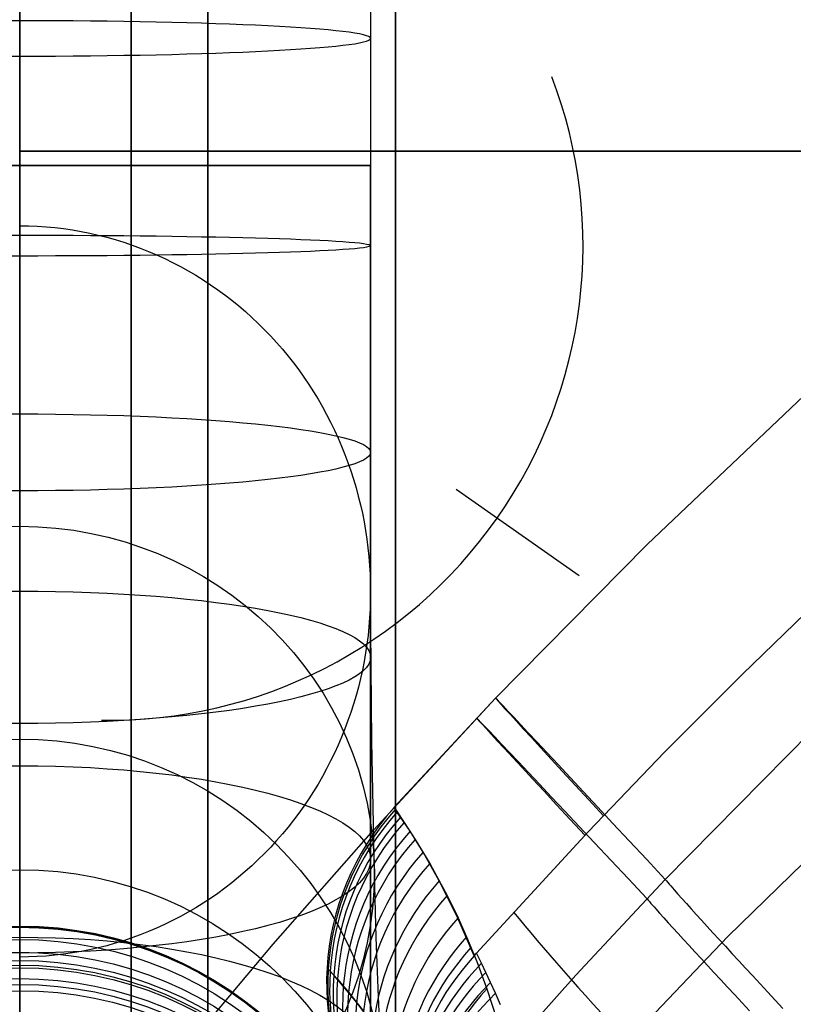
# Model space of a CAD drawing. Extents: x 35624 to 36541, y 4015 to 4839.
# Tile 56 of 150: x 35808 to 35838, y 4644 to 4683. Entities that reach past the tile are written whole.
import ezdxf

# ---------------------------------------------------------------- set-up
doc = ezdxf.new("R2010")
doc.units = 0
for name, color, linetype in [('FUSTO_INTERNO', 200, 'CONTINUOUS'), ('GAMBE', 96, 'CONTINUOUS'), ('IGES_LEVEL_1', 4, 'CONTINUOUS'), ('IGES_LEVEL_3', 87, 'CONTINUOUS')]:
    doc.layers.add(name, color=color, linetype=linetype)

msp = doc.modelspace()

# ---------------------------------------------------------------- linework, layer by layer
at = {"layer": 'FUSTO_INTERNO'}
for p, q in [((35832.55745520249, 4662.212933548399, -207.4414229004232), (35838.80604191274, 4668.140523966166, -207.4410006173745)), ((35824.92840247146, 4664.416684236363, -154.6564491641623), (35829.84268719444, 4660.974329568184, -154.6564491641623)), ((35826.51015615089, 4656.078109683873, -207.4418474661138), (35832.55745520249, 4662.212933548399, -207.4414229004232)), ((35821.6391449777, 4650.823381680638, -207.4422040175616), (35826.51015615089, 4656.078109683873, -207.4418474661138)), ((35817.62970792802, 4646.267994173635, -207.4425094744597), (35821.6391449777, 4650.823381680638, -207.4422040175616)), ((35813.73026163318, 4641.619448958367, -207.4428175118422), (35817.62970792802, 4646.267994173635, -207.4425094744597))]:
    msp.add_line(p, q, dxfattribs=at)
for centre, radius, start, end in [((35811.07003753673, 4674.124178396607, -206.6554839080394), 18.92644604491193, 269.1219665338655, 20.85726775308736), ((35811.07003753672, 4674.124178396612, -154.6564491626), 18.92644604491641, 269.1219665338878, 20.85726775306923)]:
    msp.add_arc(centre, radius, start, end, dxfattribs=at)
at = {"layer": 'GAMBE'}
for p, q in [((35821.51920362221, 4683.189521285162, 182.4409760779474), (35821.51920362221, 4680.275316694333, 182.5624532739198)), ((35821.51920362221, 4680.275316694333, 182.5624532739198), (35821.51920362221, 4677.332032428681, 182.603330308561)), ((35821.51920362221, 4675.060193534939, 182.5789912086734), (35821.51920362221, 4677.332032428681, 182.603330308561)), ((35807.51576083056, 4674.925639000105, -506.3227738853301), (35807.86888617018, 4674.920991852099, -506.3227738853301)), ((35807.86888617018, 4674.920991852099, -506.3227738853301), (35808.2212326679, 4674.907081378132, -506.3227738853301)), ((35808.2212326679, 4674.907081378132, -506.3227738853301), (35808.57264067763, 4674.883954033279, -506.3227738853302)), ((35808.57264067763, 4674.883954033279, -506.3227738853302), (35808.92295055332, 4674.851656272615, -506.3227738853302)), ((35808.92295055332, 4674.851656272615, -506.3227738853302), (35809.2720026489, 4674.810234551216, -506.3227738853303)), ((35809.2720026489, 4674.810234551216, -506.3227738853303), (35809.61963731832, 4674.759735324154, -506.3227738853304)), ((35809.61963731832, 4674.759735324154, -506.3227738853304), (35809.96569491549, 4674.700205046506, -506.3227738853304)), ((35821.51920362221, 4672.805506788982, 182.5065034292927), (35821.51920362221, 4675.060193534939, 182.5789912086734)), ((35809.96569491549, 4674.700205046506, -506.3227738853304), (35810.31001579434, 4674.631690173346, -506.3227738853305)), ((35810.31001579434, 4674.631690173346, -506.3227738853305), (35810.65244030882, 4674.554237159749, -506.3227738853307)), ((35810.65244030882, 4674.554237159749, -506.3227738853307), (35810.99280881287, 4674.467892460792, -506.3227738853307)), ((35810.99280881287, 4674.467892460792, -506.3227738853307), (35811.33096166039, 4674.372702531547, -506.3227738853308)), ((35811.33096166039, 4674.372702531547, -506.3227738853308), (35811.66673920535, 4674.26871382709, -506.3227738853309)), ((35811.66673920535, 4674.26871382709, -506.3227738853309), (35811.99998180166, 4674.155972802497, -506.3227738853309)), ((35811.99998180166, 4674.155972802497, -506.3227738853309), (35812.33052980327, 4674.034525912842, -506.322773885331)), ((35812.33052980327, 4674.034525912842, -506.322773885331), (35812.6582235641, 4673.904419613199, -506.322773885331)), ((35812.6582235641, 4673.904419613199, -506.322773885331), (35812.9829034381, 4673.765700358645, -506.322773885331)), ((35812.9829034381, 4673.765700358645, -506.322773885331), (35813.30362409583, 4673.61878949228, -506.322773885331)), ((35813.30362409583, 4673.61878949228, -506.322773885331), (35813.62005832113, 4673.463893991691, -506.322773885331)), ((35813.62005832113, 4673.463893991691, -506.322773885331), (35813.93208867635, 4673.301130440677, -506.3227738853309)), ((35813.93208867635, 4673.301130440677, -506.3227738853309), (35814.23959772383, 4673.130615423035, -506.3227738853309)), ((35814.23959772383, 4673.130615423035, -506.3227738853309), (35814.5424680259, 4672.952465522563, -506.3227738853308)), ((35814.5424680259, 4672.952465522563, -506.3227738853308), (35814.8405821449, 4672.76679732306, -506.3227738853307)), ((35821.51920362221, 4670.568423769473, 182.3866580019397), (35821.51920362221, 4672.805506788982, 182.5065034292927)), ((35814.8405821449, 4672.76679732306, -506.3227738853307), (35815.13382264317, 4672.573727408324, -506.3227738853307)), ((35815.13382264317, 4672.573727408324, -506.3227738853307), (35815.42207208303, 4672.373372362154, -506.3227738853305)), ((35815.42207208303, 4672.373372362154, -506.3227738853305), (35815.70521302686, 4672.165848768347, -506.3227738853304)), ((35815.70521302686, 4672.165848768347, -506.3227738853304), (35815.98312803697, 4671.951273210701, -506.3227738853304)), ((35815.98312803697, 4671.951273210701, -506.3227738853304), (35816.2556996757, 4671.729762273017, -506.3227738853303)), ((35816.2556996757, 4671.729762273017, -506.3227738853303), (35816.5228105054, 4671.501432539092, -506.3227738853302)), ((35816.5228105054, 4671.501432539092, -506.3227738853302), (35816.78434308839, 4671.266400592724, -506.3227738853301)), ((35816.78434308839, 4671.266400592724, -506.3227738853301), (35817.04017998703, 4671.02478301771, -506.3227738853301)), ((35817.04017998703, 4671.02478301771, -506.3227738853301), (35817.29020376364, 4670.776696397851, -506.3227738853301)), ((35817.29020376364, 4670.776696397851, -506.3227738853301), (35817.53429698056, 4670.522257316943, -506.32277388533)), ((35817.53429698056, 4670.522257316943, -506.32277388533), (35817.7710242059, 4670.263066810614, -506.3227738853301)), ((35821.51920362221, 4668.349387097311, 182.2202416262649), (35821.51920362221, 4670.568423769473, 182.3866580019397)), ((35817.7710242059, 4670.263066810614, -506.3227738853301), (35818.00114354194, 4669.99843926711, -506.3227738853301)), ((35818.00114354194, 4669.99843926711, -506.3227738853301), (35818.22459111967, 4669.728519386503, -506.3227738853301)), ((35818.22459111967, 4669.728519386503, -506.3227738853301), (35818.44130307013, 4669.45345186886, -506.3227738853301)), ((35818.44130307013, 4669.45345186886, -506.3227738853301), (35818.65121552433, 4669.17338141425, -506.3227738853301)), ((35818.65121552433, 4669.17338141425, -506.3227738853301), (35818.85426461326, 4668.888452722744, -506.3227738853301)), ((35818.85426461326, 4668.888452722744, -506.3227738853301), (35819.05038646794, 4668.59881049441, -506.3227738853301)), ((35819.05038646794, 4668.59881049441, -506.3227738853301), (35819.2395172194, 4668.304599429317, -506.3227738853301)), ((35819.2395172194, 4668.304599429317, -506.3227738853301), (35819.42159299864, 4668.005964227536, -506.3227738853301)), ((35821.51920362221, 4666.148830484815, 182.0080366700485), (35821.51920362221, 4668.349387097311, 182.2202416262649)), ((35819.42159299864, 4668.005964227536, -506.3227738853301), (35819.59654993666, 4667.703049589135, -506.3227738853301)), ((35819.59654993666, 4667.703049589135, -506.3227738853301), (35819.76432416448, 4667.396000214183, -506.3227738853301)), ((35819.76432416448, 4667.396000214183, -506.3227738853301), (35819.92485181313, 4667.084960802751, -506.3227738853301)), ((35819.92485181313, 4667.084960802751, -506.3227738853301), (35820.07806901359, 4666.770076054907, -506.3227738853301)), ((35820.07806901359, 4666.770076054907, -506.3227738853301), (35820.2239118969, 4666.451490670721, -506.3227738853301)), ((35820.2239118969, 4666.451490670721, -506.3227738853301), (35820.36231659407, 4666.12934935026, -506.3227738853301)), ((35820.36231659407, 4666.12934935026, -506.3227738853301), (35820.49321923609, 4665.803796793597, -506.3227738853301)), ((35821.51920362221, 4663.96717878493, 181.7508211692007), (35821.51920362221, 4666.148830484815, 182.0080366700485)), ((35820.49321923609, 4665.803796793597, -506.3227738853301), (35820.6162256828, 4665.475895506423, -506.3227738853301)), ((35820.6162256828, 4665.475895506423, -506.3227738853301), (35820.73150592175, 4665.145317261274, -506.3227738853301)), ((35820.73150592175, 4665.145317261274, -506.3227738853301), (35820.83902961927, 4664.812212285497, -506.3227738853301)), ((35820.83902961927, 4664.812212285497, -506.3227738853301), (35820.93876644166, 4664.476730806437, -506.3227738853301)), ((35820.93876644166, 4664.476730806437, -506.3227738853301), (35821.03068605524, 4664.139023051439, -506.3227738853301)), ((35821.03068605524, 4664.139023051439, -506.3227738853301), (35821.11475812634, 4663.79923924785, -506.3227738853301)), ((35821.11475812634, 4663.79923924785, -506.3227738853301), (35821.19095232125, 4663.457529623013, -506.3227738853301)), ((35821.51920362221, 4661.804848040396, 181.4493688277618), (35821.51920362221, 4663.96717878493, 181.7508211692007)), ((35821.19095232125, 4663.457529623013, -506.3227738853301), (35821.2592383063, 4663.114044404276, -506.3227738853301)), ((35821.2592383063, 4663.114044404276, -506.3227738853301), (35821.31956201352, 4662.769080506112, -506.3227738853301)), ((35821.31956201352, 4662.769080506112, -506.3227738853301), (35821.37188559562, 4662.422919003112, -506.3227738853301)), ((35821.37188559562, 4662.422919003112, -506.3227738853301), (35821.41619843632, 4662.075711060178, -506.3227738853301)), ((35821.41619843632, 4662.075711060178, -506.3227738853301), (35821.45248991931, 4661.727607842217, -506.3227738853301)), ((35821.51920362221, 4659.662245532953, 181.1044490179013), (35821.51920362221, 4661.804848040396, 181.4493688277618)), ((35821.45248991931, 4661.727607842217, -506.3227738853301), (35821.48074942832, 4661.378760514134, -506.3227738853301)), ((35821.48074942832, 4661.378760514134, -506.3227738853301), (35821.50096634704, 4661.029320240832, -506.3227738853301)), ((35821.50096634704, 4661.029320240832, -506.3227738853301), (35821.5131300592, 4660.679438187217, -506.3227738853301)), ((35821.5131300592, 4660.679438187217, -506.3227738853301), (35821.51722994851, 4660.329265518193, -506.3227738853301)), ((35821.51722994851, 4660.329265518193, -506.3227738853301), (35821.51326209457, 4659.97924613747, -506.3227738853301)), ((35821.56632213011, 4654.353239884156, -484.4693591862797), (35821.51722994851, 4660.329265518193, -506.3227738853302)), ((35821.51326209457, 4659.97924613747, -506.3227738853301), (35821.50123542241, 4659.629515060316, -506.3227738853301)), ((35821.50123542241, 4659.629515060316, -506.3227738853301), (35821.48115849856, 4659.280223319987, -506.3227738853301)), ((35821.51920362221, 4657.539769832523, 180.7168267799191), (35821.51920362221, 4659.662245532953, 181.1044490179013)), ((35821.48115849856, 4659.280223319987, -506.3227738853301), (35821.45303988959, 4658.931521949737, -506.3227738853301)), ((35821.45303988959, 4658.931521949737, -506.3227738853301), (35821.41688816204, 4658.583561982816, -506.3227738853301)), ((35821.41688816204, 4658.583561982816, -506.3227738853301), (35821.37271188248, 4658.23649445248, -506.3227738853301)), ((35821.32051961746, 4657.890470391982, -506.3227738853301), (35821.26031993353, 4657.545640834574, -506.3227738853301)), ((35821.37271188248, 4658.23649445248, -506.3227738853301), (35821.32051961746, 4657.890470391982, -506.3227738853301)), ((35821.26031993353, 4657.545640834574, -506.3227738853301), (35821.19214837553, 4657.20228572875, -506.3227738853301)), ((35821.51920362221, 4655.437810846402, 180.2872628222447), (35821.51920362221, 4657.539769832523, 180.7168267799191)), ((35821.19214837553, 4657.20228572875, -506.3227738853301), (35821.11605877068, 4656.860710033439, -506.3227738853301)), ((35821.11605877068, 4656.860710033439, -506.3227738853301), (35821.03207993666, 4656.521063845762, -506.3227738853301)), ((35821.03207993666, 4656.521063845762, -506.3227738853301), (35820.94024069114, 4656.183497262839, -506.3227738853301)), ((35820.94024069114, 4656.183497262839, -506.3227738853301), (35820.84056985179, 4655.848160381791, -506.3227738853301)), ((35820.7330962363, 4655.515203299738, -506.3227738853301), (35820.61784866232, 4655.184776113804, -506.3227738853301)), ((35820.84056985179, 4655.848160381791, -506.3227738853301), (35820.7330962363, 4655.515203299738, -506.3227738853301)), ((35820.61784866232, 4655.184776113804, -506.3227738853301), (35820.49485594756, 4654.857028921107, -506.3227738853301)), ((35821.51920362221, 4653.356749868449, 179.8165135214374), (35821.51920362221, 4655.437810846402, 180.2872628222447)), ((35820.49485594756, 4654.857028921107, -506.3227738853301), (35820.36393526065, 4654.531606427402, -506.3227738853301)), ((35820.36393526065, 4654.531606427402, -506.3227738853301), (35820.2254979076, 4654.209617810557, -506.3227738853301)), ((35821.67201068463, 4649.105052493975, -462.4297596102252), (35821.56632213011, 4654.353239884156, -484.4693591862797)), ((35820.2254979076, 4654.209617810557, -506.3227738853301), (35820.07960763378, 4653.891206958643, -506.3227738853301)), ((35819.92632818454, 4653.576517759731, -506.3227738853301), (35819.76572330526, 4653.265694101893, -506.3227738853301)), ((35820.07960763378, 4653.891206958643, -506.3227738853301), (35819.92632818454, 4653.576517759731, -506.3227738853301)), ((35819.76572330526, 4653.265694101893, -506.3227738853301), (35819.5978567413, 4652.958879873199, -506.3227738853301)), ((35821.51920362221, 4651.296959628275, 179.3053309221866), (35821.51920362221, 4653.356749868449, 179.8165135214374)), ((35819.5978567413, 4652.958879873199, -506.3227738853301), (35819.42279223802, 4652.65621896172, -506.3227738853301)), ((35819.2405935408, 4652.357855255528, -506.3227738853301), (35819.05132439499, 4652.063932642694, -506.3227738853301)), ((35819.42279223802, 4652.65621896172, -506.3227738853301), (35819.2405935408, 4652.357855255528, -506.3227738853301)), ((35819.05132439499, 4652.063932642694, -506.3227738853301), (35818.85504854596, 4651.774595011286, -506.3227738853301)), ((35841.56611263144, 4652.228153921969, -380.0065314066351), (35835.77393793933, 4646.573797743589, -380.006531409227)), ((35818.85504854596, 4651.774595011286, -506.3227738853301), (35818.65182973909, 4651.489986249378, -506.3227738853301)), ((35818.44173171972, 4651.21025024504, -506.3227738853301), (35818.22481823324, 4650.935530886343, -506.3227738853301)), ((35818.65182973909, 4651.489986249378, -506.3227738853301), (35818.44173171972, 4651.21025024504, -506.3227738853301)), ((35821.51920362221, 4649.258804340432, 178.7544627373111), (35821.51920362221, 4651.296959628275, 179.3053309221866)), ((35818.22481823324, 4650.935530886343, -506.3227738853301), (35818.001153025, 4650.665972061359, -506.3227738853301)), ((35817.77079984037, 4650.401717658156, -506.3227738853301), (35817.53382242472, 4650.142911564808, -506.3227738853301)), ((35818.001153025, 4650.665972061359, -506.3227738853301), (35817.77079984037, 4650.401717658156, -506.3227738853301)), ((35817.53382242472, 4650.142911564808, -506.3227738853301), (35817.28953044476, 4649.888938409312, -506.3227738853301)), ((35817.0393131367, 4649.641340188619, -506.32277388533), (35816.78328892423, 4649.400231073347, -506.32277388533)), ((35817.28953044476, 4649.888938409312, -506.3227738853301), (35817.0393131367, 4649.641340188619, -506.32277388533)), ((35816.78328892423, 4649.400231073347, -506.32277388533), (35816.52157623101, 4649.16572523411, -506.3227738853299)), ((35821.51920362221, 4647.242639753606, 178.16465234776), (35821.51920362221, 4649.258804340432, 178.7544627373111)), ((35816.2542934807, 4648.937936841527, -506.3227738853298), (35815.981559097, 4648.71698006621, -506.3227738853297)), ((35816.52157623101, 4649.16572523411, -506.3227738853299), (35816.2542934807, 4648.937936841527, -506.3227738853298)), ((35821.74768627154, 4646.530662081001, -450.2629531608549), (35821.67201068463, 4649.105052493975, -462.4297596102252)), ((35815.70349150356, 4648.502969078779, -506.3227738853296), (35815.42020912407, 4648.296018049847, -506.3227738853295)), ((35815.981559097, 4648.71698006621, -506.3227738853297), (35815.70349150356, 4648.502969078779, -506.3227738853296)), ((35815.1318303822, 4648.096241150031, -506.3227738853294), (35814.83847370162, 4647.903752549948, -506.3227738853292)), ((35815.42020912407, 4648.296018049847, -506.3227738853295), (35815.1318303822, 4648.096241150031, -506.3227738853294)), ((35814.54025750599, 4647.718666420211, -506.3227738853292), (35814.237300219, 4647.54109693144, -506.3227738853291)), ((35814.83847370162, 4647.903752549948, -506.3227738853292), (35814.54025750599, 4647.718666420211, -506.3227738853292)), ((35813.92972026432, 4647.371158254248, -506.322773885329), (35813.61763606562, 4647.208964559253, -506.3227738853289)), ((35814.237300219, 4647.54109693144, -506.3227738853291), (35813.92972026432, 4647.371158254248, -506.322773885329)), ((35812.98042863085, 4646.908268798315, -506.3227738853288), (35812.65579955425, 4646.770104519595, -506.3227738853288)), ((35813.30116604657, 4647.05463001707, -506.3227738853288), (35812.98042863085, 4646.908268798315, -506.3227738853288)), ((35813.61763606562, 4647.208964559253, -506.3227738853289), (35813.30116604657, 4647.05463001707, -506.3227738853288)), ((35821.51920362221, 4645.2488131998, 177.5366388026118), (35821.51920362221, 4647.242639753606, 178.16465234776)), ((35811.99769496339, 4646.519586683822, -506.322773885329), (35811.66453966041, 4646.407322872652, -506.3227738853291)), ((35812.32816829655, 4646.640528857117, -506.3227738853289), (35811.99769496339, 4646.519586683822, -506.322773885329)), ((35812.65579955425, 4646.770104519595, -506.3227738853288), (35812.32816829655, 4646.640528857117, -506.3227738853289)), ((35821.83214947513, 4644.171341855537, -438.0525857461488), (35821.74768627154, 4646.530662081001, -450.2629531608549)), ((35835.77393793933, 4646.573797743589, -380.006531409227), (35830.17839644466, 4640.71821952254, -380.0065314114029)), ((35810.65058298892, 4646.123050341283, -506.3227738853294), (35810.30830086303, 4646.045948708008, -506.3227738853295)), ((35810.99082356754, 4646.209009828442, -506.3227738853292), (35810.65058298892, 4646.123050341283, -506.3227738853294)), ((35811.32886249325, 4646.303782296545, -506.3227738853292), (35810.99082356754, 4646.209009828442, -506.3227738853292)), ((35811.66453966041, 4646.407322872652, -506.3227738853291), (35811.32886249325, 4646.303782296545, -506.3227738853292)), ((35807.8686115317, 4645.758026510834, -506.3227738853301), (35807.51576083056, 4645.753403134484, -506.3227738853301)), ((35808.22070153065, 4645.771866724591, -506.32277388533), (35807.8686115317, 4645.758026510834, -506.3227738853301)), ((35808.57187072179, 4645.794878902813, -506.32277388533), (35808.22070153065, 4645.771866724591, -506.32277388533)), ((35808.92195899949, 4645.827018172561, -506.3227738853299), (35808.57187072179, 4645.794878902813, -506.32277388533)), ((35809.2708062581, 4645.868239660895, -506.3227738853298), (35808.92195899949, 4645.827018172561, -506.3227738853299)), ((35809.61825239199, 4645.918498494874, -506.3227738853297), (35809.2708062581, 4645.868239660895, -506.3227738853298)), ((35809.96413729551, 4645.977749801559, -506.3227738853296), (35809.61825239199, 4645.918498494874, -506.3227738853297)), ((35810.30830086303, 4646.045948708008, -506.3227738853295), (35809.96413729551, 4645.977749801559, -506.3227738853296)), ((35821.51920362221, 4643.277663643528, 176.8711568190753), (35821.51920362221, 4645.2488131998, 177.5366388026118)), ((35822.01572346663, 4640.090978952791, -413.5178857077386), (35821.83214947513, 4644.171341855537, -438.0525857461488))]:
    msp.add_line(p, q, dxfattribs=at)
at = {"layer": 'GAMBE', "extrusion": (9.630128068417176e-14, 0.998729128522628, -0.05039968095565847)}
msp.add_circle((-35807.51578949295, 417.3807540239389, 4667.293782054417), 14.00017731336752, dxfattribs=at)
at = {"layer": 'GAMBE', "extrusion": (0, 1, 0)}
msp.add_circle((-35807.517002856, 182.5991886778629, 4677.332032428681), 14.00220137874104, dxfattribs=at)
at = {"layer": 'GAMBE', "extrusion": (-1.94772862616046e-13, 0.9995593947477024, 0.02968191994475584)}
msp.add_circle((-35807.51578905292, 42.90817803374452, 4677.468399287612), 14.00018611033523, dxfattribs=at)
at = {"layer": 'GAMBE', "extrusion": (-1.877081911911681e-13, 0.9939804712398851, 0.1095573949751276)}
msp.add_circle((-35807.5157884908, -331.1029753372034, 4657.648718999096), 14.00019496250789, dxfattribs=at)
at = {"layer": 'GAMBE', "extrusion": (-1.070803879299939e-14, -0.2128624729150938, 0.9770821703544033)}
msp.add_circle((35807.51606160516, 4444.123712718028, -1441.451871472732), 14.15594907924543, dxfattribs=at)
at = {"layer": 'GAMBE', "extrusion": (1.283649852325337e-13, 0.9820337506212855, 0.1887053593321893)}
msp.add_circle((-35807.51578780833, -702.2109236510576, 4607.990805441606), 14.00020384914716, dxfattribs=at)
at = {"layer": 'GAMBE', "extrusion": (1.29947958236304e-14, -0.138097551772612, 0.9904186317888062)}
msp.add_circle((35807.51631766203, 4538.526751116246, -1050.341022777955), 14.49940580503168, dxfattribs=at)
at = {"layer": 'GAMBE', "extrusion": (-2.102558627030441e-14, 0.9637626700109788, 0.2667611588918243)}
msp.add_circle((-35807.51578703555, -1068.706860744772, 4528.669243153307), 14.00021274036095, dxfattribs=at)
at = {"layer": 'GAMBE', "extrusion": (-2.023601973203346e-15, -0.06600372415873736, 0.9978193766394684)}
msp.add_circle((35807.51604767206, 4600.292563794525, -669.1904907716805), 14.84346263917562, dxfattribs=at)
at = {"layer": 'GAMBE', "extrusion": (0, 5.571633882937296e-05, 0.9999999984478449)}
msp.add_circle((35807.51576083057, 4632.011283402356, -314.1543264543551), 14.99999999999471, dxfattribs=at)
at = {"layer": 'GAMBE', "extrusion": (-2.374396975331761e-14, -0.01857191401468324, 0.9998275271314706)}
msp.add_circle((35807.51576082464, 4629.661711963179, -166.4276474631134), 14.99999999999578, dxfattribs=at)
at = {"layer": 'GAMBE', "extrusion": (1.038675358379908e-14, -0.0159007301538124, 0.9998735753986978)}
msp.add_circle((35807.51576069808, 4630.09062286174, -154.6796451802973), 14.99999978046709, dxfattribs=at)
at = {"layer": 'GAMBE', "extrusion": (1.595760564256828e-14, -0.01723869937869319, 0.9998514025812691)}
msp.add_circle((35807.51576086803, 4629.879722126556, -160.564706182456), 14.99999996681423, dxfattribs=at)
at = {"layer": 'GAMBE', "extrusion": (-4.309639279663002e-15, -0.01232197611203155, 0.9999240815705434)}
msp.add_circle((35807.51576157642, 4630.616145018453, -138.9869891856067), 14.99999925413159, dxfattribs=at)
at = {"layer": 'GAMBE', "extrusion": (2.503676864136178e-15, -0.008742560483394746, 0.9999617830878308)}
msp.add_circle((35807.51576435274, 4631.085622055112, -123.2901775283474), 14.99999648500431, dxfattribs=at)
at = {"layer": 'GAMBE', "extrusion": (2.281879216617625e-14, -0.005709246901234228, 0.9999837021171)}
msp.add_circle((35807.5157662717, 4631.439559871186, -109.9129758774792), 14.99999456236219, dxfattribs=at)
at = {"layer": 'GAMBE', "extrusion": (2.641543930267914e-14, -0.00367753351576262, 0.999993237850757)}
msp.add_circle((35807.51577571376, 4631.651563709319, -101.4787454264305), 14.99998510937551, dxfattribs=at)
at = {"layer": 'GAMBE', "extrusion": (-2.825209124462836e-14, -0.01991535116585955, 0.9998016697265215)}
msp.add_circle((35807.51576260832, 4629.434113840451, -172.3377721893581), 14.999966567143, dxfattribs=at)
at = {"layer": 'GAMBE', "extrusion": (0, 0.0004025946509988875, 0.9999999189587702)}
msp.add_circle((35807.5158126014, 4632.034892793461, -99.94180080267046), 14.99994822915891, dxfattribs=at)
at = {"layer": 'GAMBE', "extrusion": (-2.913737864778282e-15, 0.0007868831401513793, 0.999999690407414)}
msp.add_circle((35807.51585975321, 4632.083660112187, -111.7558807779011), 14.99990107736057, dxfattribs=at)
at = {"layer": 'GAMBE', "extrusion": (-3.126381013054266e-14, 0.00117117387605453, 0.9999993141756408)}
msp.add_circle((35807.51590468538, 4632.142197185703, -123.5699166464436), 14.99985614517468, dxfattribs=at)
at = {"layer": 'GAMBE', "extrusion": (3.594454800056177e-15, 0.001608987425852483, 0.9999987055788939)}
msp.add_circle((35807.5159531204, 4632.21677904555, -134.5417251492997), 14.99980771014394, dxfattribs=at)
at = {"layer": 'GAMBE', "extrusion": (-3.176028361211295e-14, 0.002046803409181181, 0.9999979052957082)}
msp.add_circle((35807.51599868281, 4632.301853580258, -145.5134622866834), 14.99976214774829, dxfattribs=at)
at = {"layer": 'GAMBE', "extrusion": (-7.8230368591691e-15, 0.002683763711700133, 0.9999963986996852)}
msp.add_circle((35807.51606514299, 4632.663549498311, -243.1822202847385), 14.9996956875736, dxfattribs=at)
at = {"layer": 'GAMBE', "extrusion": (-2.103698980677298e-14, 0.003210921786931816, 0.999994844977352)}
msp.add_circle((35807.51610588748, 4632.530730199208, -159.6203273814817), 14.99965494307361, dxfattribs=at)
at = {"layer": 'GAMBE', "extrusion": (-3.232470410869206e-14, 0.004375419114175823, 0.9999904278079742)}
msp.add_circle((35807.51619276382, 4632.798794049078, -173.7250760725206), 14.99956806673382, dxfattribs=at)
at = {"layer": 'GAMBE', "extrusion": (-1.543650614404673e-14, 0.004587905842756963, 0.9999894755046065)}
msp.add_circle((35807.51620649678, 4632.865425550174, -179.2404670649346), 14.99955433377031, dxfattribs=at)
at = {"layer": 'GAMBE', "extrusion": (-9.474192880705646e-16, 0.004800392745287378, 0.9999884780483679)}
msp.add_circle((35807.51621954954, 4632.934613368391, -184.7558257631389), 14.99954128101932, dxfattribs=at)
at = {"layer": 'GAMBE', "extrusion": (6.926445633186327e-15, -0.06831115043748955, 0.9976640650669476)}
msp.add_circle((35807.51576453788, 4615.903627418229, -386.4978272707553), 14.97150824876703, dxfattribs=at)
at = {"layer": 'GAMBE', "extrusion": (2.742023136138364e-13, 0.9392188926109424, 0.3433189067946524)}
msp.add_circle((-35807.51578612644, -1428.688435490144, 4419.892185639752), 14.00022167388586, dxfattribs=at)
at = {"layer": 'GAMBE', "extrusion": (3.009606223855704e-14, -0.09886057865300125, 0.9951012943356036)}
msp.add_circle((35807.5157610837, 4601.969366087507, -522.5440989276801), 14.93675179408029, dxfattribs=at)
at = {"layer": 'GAMBE', "extrusion": (7.713675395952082e-15, -0.1153818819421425, 0.9933212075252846)}
msp.add_circle((35807.51576132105, 4592.673290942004, -596.3075096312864), 14.91499055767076, dxfattribs=at)
at = {"layer": 'GAMBE', "extrusion": (-9.43753100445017e-16, -0.1239468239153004, 0.992288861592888)}
msp.add_circle((35807.51575955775, 4587.36384954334, -634.5895538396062), 14.90311088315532, dxfattribs=at)
at = {"layer": 'GAMBE', "extrusion": (5.379545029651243e-15, -0.1287833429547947, 0.9916727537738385)}
msp.add_circle((35807.51575507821, 4584.217181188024, -656.2182916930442), 14.89625345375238, dxfattribs=at)
at = {"layer": 'GAMBE', "extrusion": (3.615209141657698e-14, -0.1468353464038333, 0.9891609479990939)}
msp.add_circle((35807.51575439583, 4571.520318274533, -737.0086135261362), 14.86978687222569, dxfattribs=at)
at = {"layer": 'GAMBE', "extrusion": (9.079340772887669e-15, -0.1558875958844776, 0.9877748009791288)}
msp.add_circle((35807.51576083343, 4564.585399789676, -777.5177124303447), 14.85567869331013, dxfattribs=at)
at = {"layer": 'GAMBE', "extrusion": (1.532340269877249e-14, -0.1654049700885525, 0.9862257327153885)}
msp.add_circle((35807.51576254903, 4556.882405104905, -820.1715369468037), 14.84103789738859, dxfattribs=at)
at = {"layer": 'GAMBE', "extrusion": (0.9999999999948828, 3.06280549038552e-06, -9.239873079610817e-07)}
msp.add_arc((4676.838406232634, 78.46537843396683, 35821.53019341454), 103.3315106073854, 286.3391865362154, 220.0858950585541, dxfattribs=at)
at = {"layer": 'IGES_LEVEL_1'}
for p, q in [((35832.55745522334, 4662.212933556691, -208.4415137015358), (35838.80604191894, 4668.140523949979, -208.4410914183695)), ((35826.51015618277, 4656.078109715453, -208.4419382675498), (35832.55745522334, 4662.212933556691, -208.4415137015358)), ((35836.34296418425, 4657.026881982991, -137.0000069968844), (35839.48877658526, 4660.074065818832, -137.0000068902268)), ((35833.25069252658, 4653.922552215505, -137.0000071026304), (35836.34296418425, 4657.026881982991, -137.0000069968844)), ((35822.453403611, 4651.722435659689, -208.4422341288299), (35826.51015618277, 4656.078109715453, -208.4419382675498)), ((35833.27479137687, 4648.850459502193, -297.2015953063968), (35839.1024622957, 4654.749330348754, -297.2015953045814)), ((35830.21260097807, 4650.761410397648, -137.0000072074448), (35833.25069252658, 4653.922552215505, -137.0000071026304)), ((35822.50566697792, 4651.646978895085, -199.9143826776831), (35822.45756440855, 4651.717256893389, -210.7739037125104)), ((35822.45756440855, 4651.717256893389, -210.7739037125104), (35822.57939644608, 4651.544811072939, -221.6350838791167)), ((35822.71983573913, 4651.334972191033, -189.1350695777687), (35822.50566697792, 4651.646978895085, -199.9143826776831)), ((35822.57939644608, 4651.544811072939, -221.6350838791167), (35822.86449863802, 4651.12775785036, -232.4188460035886)), ((35823.09311115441, 4650.770553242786, -178.3427020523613), (35822.71983573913, 4651.334972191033, -189.1350695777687)), ((35822.86449863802, 4651.12775785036, -232.4188460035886), (35823.30407269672, 4650.450838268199, -243.21722839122)), ((35823.61290795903, 4649.93373491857, -167.5343916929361), (35823.09311115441, 4650.770553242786, -178.3427020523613)), ((35823.30407269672, 4650.450838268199, -243.21722839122), (35823.88261443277, 4649.489987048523, -254.0316602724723)), ((35825.75180343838, 4645.906474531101, -137.0000073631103), (35830.21260097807, 4650.761410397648, -137.0000072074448)), ((35824.25946449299, 4648.794481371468, -156.7099066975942), (35823.61290795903, 4649.93373491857, -167.5343916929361)), ((35823.88261443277, 4649.489987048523, -254.0316602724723), (35824.57667872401, 4648.210424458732, -264.8607941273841)), ((35829.70613917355, 4645.027051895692, -297.2015953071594), (35833.27479137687, 4648.850459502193, -297.2015953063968)), ((35833.27479137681, 4648.850459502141, -297.2015953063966), (35833.32391742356, 4648.7920515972, -297.5198216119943)), ((35825.00354489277, 4647.311359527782, -145.8765910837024), (35824.25946449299, 4648.794481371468, -156.7099066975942)), ((35833.32391742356, 4648.7920515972, -297.5198216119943), (35833.37728856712, 4648.729350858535, -297.8360045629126)), ((35833.37728856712, 4648.729350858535, -297.8360045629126), (35833.43479417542, 4648.662465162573, -298.1501514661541)), ((35833.43479417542, 4648.662465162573, -298.1501514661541), (35833.49632612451, 4648.591499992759, -298.462269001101)), ((35833.49632612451, 4648.591499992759, -298.462269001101), (35833.56177875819, 4648.516558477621, -298.7723632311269)), ((35833.56177875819, 4648.516558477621, -298.7723632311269), (35833.63104884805, 4648.437741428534, -299.0804396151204)), ((35833.63104884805, 4648.437741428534, -299.0804396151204), (35833.78064038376, 4648.268872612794, -299.6905577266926)), ((35824.57667872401, 4648.210424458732, -264.8607941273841), (35824.95731199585, 4647.436024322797, -270.2842828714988)), ((35832.54874592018, 4648.086149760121, -297.2015953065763), (35832.59790769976, 4648.027755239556, -297.5198234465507)), ((35833.78064038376, 4648.268872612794, -299.6905577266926), (35833.94432195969, 4648.085655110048, -300.2926553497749)), ((35833.94432195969, 4648.085655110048, -300.2926553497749), (35834.12135114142, 4647.888815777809, -300.8867555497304)), ((35832.59790769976, 4648.027755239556, -297.5198234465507), (35832.65133339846, 4647.965085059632, -297.8360079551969)), ((35832.65133339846, 4647.965085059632, -297.8360079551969), (35832.70891186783, 4647.898246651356, -298.150156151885)), ((35832.70891186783, 4647.898246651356, -298.150156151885), (35832.77053447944, 4647.82734506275, -298.4622747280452)), ((35832.77053447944, 4647.82734506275, -298.4622747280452), (35832.83609508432, 4647.752482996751, -298.7723697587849)), ((35832.83609508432, 4647.752482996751, -298.7723697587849), (35832.9054899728, 4647.673760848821, -299.0804467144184)), ((35832.9054899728, 4647.673760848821, -299.0804467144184), (35833.05537971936, 4647.505126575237, -299.6905653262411)), ((35834.12135114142, 4647.888815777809, -300.8867555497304), (35834.31102060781, 4647.679047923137, -301.4728727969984)), ((35834.31102060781, 4647.679047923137, -301.4728727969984), (35834.51265694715, 4647.457012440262, -302.0510133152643)), ((35824.95731199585, 4647.436024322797, -270.2842828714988), (35825.35186317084, 4646.564999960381, -275.6936883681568)), ((35825.65651824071, 4645.801839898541, -137.0075950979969), (35825.00354489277, 4647.311359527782, -145.8765910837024)), ((35827.22930856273, 4647.543643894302, -137.0000000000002), (35827.44834382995, 4647.276537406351, -135.9501734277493)), ((35827.44834382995, 4647.276537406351, -135.9501734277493), (35827.67598195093, 4647.002237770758, -134.933029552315)), ((35833.05537971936, 4647.505126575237, -299.6905653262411), (35833.21942132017, 4647.322200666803, -300.2926626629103)), ((35833.21942132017, 4647.322200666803, -300.2926626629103), (35833.39686888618, 4647.12570698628, -300.8867618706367)), ((35834.51265694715, 4647.457012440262, -302.0510133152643), (35834.72561947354, 4647.223338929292, -302.6211754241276)), ((35827.67598195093, 4647.002237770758, -134.933029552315), (35827.91212409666, 4646.720790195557, -133.9475111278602)), ((35833.39686888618, 4647.12570698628, -300.8867618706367), (35833.58701180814, 4646.916335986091, -301.4728774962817)), ((35833.58701180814, 4646.916335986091, -301.4728774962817), (35833.78917354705, 4646.694745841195, -302.0510158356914)), ((35834.72561947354, 4647.223338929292, -302.6211754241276), (35834.94929906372, 4646.978626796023, -303.1833498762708)), ((35834.94929906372, 4646.978626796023, -303.1833498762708), (35835.18311701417, 4646.723446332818, -303.7375201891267)), ((35825.35186317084, 4646.564999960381, -275.6936883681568), (35825.7559009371, 4645.584247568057, -281.1154467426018)), ((35827.91212409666, 4646.720790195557, -133.9475111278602), (35828.1566703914, 4646.432241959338, -132.9925787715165)), ((35833.78917354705, 4646.694745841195, -302.0510158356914), (35834.00271044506, 4646.461563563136, -302.6211752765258)), ((35834.00271044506, 4646.461563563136, -302.6211752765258), (35834.22701055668, 4646.217386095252, -303.1833466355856)), ((35835.18311701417, 4646.723446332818, -303.7375201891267), (35835.42652391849, 4646.458339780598, -304.283662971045)), ((35835.42652391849, 4646.458339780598, -304.283662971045), (35835.67899856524, 4646.183822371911, -304.8217482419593)), ((35828.1566703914, 4646.432241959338, -132.9925787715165), (35828.40951991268, 4646.136642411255, -132.0672109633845)), ((35828.40951991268, 4646.136642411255, -132.0672109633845), (35828.67057069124, 4645.834042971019, -131.1704040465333)), ((35834.22701055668, 4646.217386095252, -303.1833466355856), (35834.46149250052, 4645.96278138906, -303.7375134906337)), ((35835.67899856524, 4646.183822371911, -304.8217482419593), (35835.940046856, 4645.900383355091, -305.3517397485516)), ((35825.65651824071, 4645.801839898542, -137.0075950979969), (35825.75180343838, 4645.906474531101, -137.0000073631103)), ((35825.75180618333, 4645.90646891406, -136.9999889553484), (35825.75180343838, 4645.906474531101, -137.0000073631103)), ((35825.94483634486, 4645.507525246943, -135.7467615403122), (35825.75180618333, 4645.90646891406, -136.9999889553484)), ((35828.67057069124, 4645.834042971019, -131.1704040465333), (35828.93971971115, 4645.524497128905, -130.3011722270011)), ((35834.46149250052, 4645.96278138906, -303.7375134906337), (35834.70560433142, 4645.698289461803, -304.2836525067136)), ((35834.70560433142, 4645.698289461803, -304.2836525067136), (35834.95882243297, 4645.424423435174, -304.8217337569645)), ((35835.940046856, 4645.900383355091, -305.3517397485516), (35836.20920074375, 4645.608486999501, -305.8735952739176)), ((35819.83267758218, 4645.278230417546, -199.9872253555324), (35819.7832038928, 4645.332434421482, -210.7542199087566)), ((35819.7832038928, 4645.332434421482, -210.7542199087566), (35819.90610917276, 4645.199131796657, -221.5223636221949)), ((35825.7559009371, 4645.584247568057, -281.1154467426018), (35826.15886185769, 4644.48852738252, -286.5173890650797)), ((35826.11998152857, 4645.138694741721, -134.6757478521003), (35825.94483634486, 4645.507525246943, -135.7467615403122)), ((35828.93971971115, 4645.524497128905, -130.3011722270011), (35829.21686290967, 4645.20806044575, -129.4585475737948)), ((35834.95882243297, 4645.424423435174, -304.8217337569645), (35835.22065043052, 4645.141670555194, -305.351721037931)), ((35836.20920074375, 4645.608486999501, -305.8735952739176), (35836.48601719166, 4645.308573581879, -306.3872669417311)), ((35836.48601719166, 4645.308573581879, -306.3872669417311), (35836.77007715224, 4645.001060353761, -306.8927015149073)), ((35820.05083942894, 4645.036972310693, -189.3015897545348), (35819.83267758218, 4645.278230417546, -199.9872253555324)), ((35819.90610917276, 4645.199131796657, -221.5223636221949), (35820.19526580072, 4644.876078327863, -232.2109507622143)), ((35820.43174970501, 4644.598999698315, -178.6070798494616), (35820.05083942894, 4645.036972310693, -189.3015897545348)), ((35826.30558661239, 4644.74063618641, -133.6019598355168), (35826.11998152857, 4645.138694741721, -134.6757478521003)), ((35826.91741742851, 4641.917816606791, -297.2015953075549), (35829.70613917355, 4645.027051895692, -297.2015953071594)), ((35829.21686290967, 4645.20806044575, -129.4585475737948), (35829.50189517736, 4644.884790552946, -128.6415800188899)), ((35835.22065043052, 4645.141670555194, -305.351721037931), (35835.49061812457, 4644.850493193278, -305.8735721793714)), ((35836.77007715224, 4645.001060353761, -306.8927015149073), (35837.06098456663, 4644.686342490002, -307.3898406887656)), ((35820.19526580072, 4644.876078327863, -232.2109507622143), (35820.64327763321, 4644.349607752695, -242.9090597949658)), ((35820.96473467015, 4643.946377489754, -167.9028954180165), (35820.43174970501, 4644.598999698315, -178.6070798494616)), ((35826.50212838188, 4644.310907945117, -132.5264973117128), (35826.30558661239, 4644.74063618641, -133.6019598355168)), ((35829.50189517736, 4644.884790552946, -128.6415800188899), (35829.79471035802, 4644.554747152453, -127.8493373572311)), ((35829.79471035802, 4644.554747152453, -127.8493373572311), (35830.0952012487, 4644.217992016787, -127.0809052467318)), ((35835.49061812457, 4644.850493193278, -305.8735721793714), (35835.76828044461, 4644.551329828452, -306.3872393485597)), ((35835.76828044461, 4644.551329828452, -306.3872393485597), (35836.0532164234, 4644.244596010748, -306.8926693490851)), ((35837.06098456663, 4644.686342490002, -307.3898406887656), (35837.35836538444, 4644.364794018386, -307.8786213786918)), ((35820.64327763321, 4644.349607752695, -242.9090597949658), (35821.2370142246, 4643.598155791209, -253.6161349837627)), ((35826.15886185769, 4644.48852738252, -286.5173890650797), (35826.55274371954, 4643.261622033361, -291.9182661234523)), ((35826.70998328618, 4643.846923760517, -131.4506325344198), (35826.50212838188, 4644.310907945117, -132.5264973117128)), ((35830.0952012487, 4644.217992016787, -127.0809052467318), (35830.40325959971, 4643.874588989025, -126.3353872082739)), ((35836.0532164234, 4644.244596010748, -306.8926693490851), (35836.34502819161, 4643.930685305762, -307.389803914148)), ((35837.35836538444, 4644.364794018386, -307.8786213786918), (35837.66186660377, 4644.036768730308, -308.3589760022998)), ((35821.6330464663, 4643.052281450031, -157.1906373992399), (35820.96473467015, 4643.946377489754, -167.9028954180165)), ((35830.40325959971, 4643.874588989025, -126.3353872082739), (35830.71877611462, 4643.524603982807, -125.6119046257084)), ((35836.34502819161, 4643.930685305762, -307.389803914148), (35836.64333999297, 4643.609970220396, -307.8785799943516)), ((35837.66186660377, 4644.036768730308, -308.3589760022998), (35837.97115533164, 4643.702601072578, -308.830832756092))]:
    msp.add_line(p, q, dxfattribs=at)
at = {"layer": 'IGES_LEVEL_1', "extrusion": (0.7330274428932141, 0.6801988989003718, 0.0004752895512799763)}
msp.add_arc((-21359.55239034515, -222.353959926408, 29428.77549770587), 403.4330491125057, 347.2793795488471, 10.1891655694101, dxfattribs=at)
at = {"layer": 'IGES_LEVEL_1', "extrusion": (0.730411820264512, 0.6830068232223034, 0.0005022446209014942)}
msp.add_arc((-21472.45803805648, -223.1113589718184, 29347.04244153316), 403.4965092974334, 347.2821692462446, 10.18829505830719, dxfattribs=at)
at = {"layer": 'IGES_LEVEL_1', "extrusion": (-0.003359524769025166, 0.004490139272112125, 0.9999842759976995)}
msp.add_arc((35829.3292506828, 4646.14520963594, -310.2301653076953), 10.47501548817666, 137.979601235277, 215.2365443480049, dxfattribs=at)
at = {"layer": 'IGES_LEVEL_1', "extrusion": (0.01236117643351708, -0.01662298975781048, 0.9997854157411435)}
msp.add_arc((31523.58805166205, -17653.84261613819, 165.6125478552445), 10.47503884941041, 101.3514368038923, 178.435732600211, dxfattribs=at)
at = {"layer": 'IGES_LEVEL_1', "extrusion": (-0.01896785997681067, 0.02574504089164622, 0.9994885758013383)}
msp.add_arc((-31601.53046737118, 17497.66205322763, -781.2451935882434), 10.47501899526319, 281.5959952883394, 358.4439300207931, dxfattribs=at)
at = {"layer": 'IGES_LEVEL_1', "extrusion": (0.02754144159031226, -0.03808248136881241, 0.998894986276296)}
msp.add_arc((31755.13490031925, -17223.72446461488, 620.5488951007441), 10.47504395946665, 102.1246523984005, 178.4611061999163, dxfattribs=at)
at = {"layer": 'IGES_LEVEL_1', "extrusion": (-0.03380444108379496, 0.04763085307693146, 0.9982928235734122)}
msp.add_arc((-31907.46669080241, 16907.92124932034, -1221.456796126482), 10.47492983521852, 282.6161773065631, 358.4790479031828, dxfattribs=at)
at = {"layer": 'IGES_LEVEL_1', "extrusion": (0.04175751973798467, -0.06072862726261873, 0.9972804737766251)}
msp.add_arc((32155.75920765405, -16443.30625529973, 1035.590911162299), 10.47480645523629, 103.5033252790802, 178.5093173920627, dxfattribs=at)
at = {"layer": 'IGES_LEVEL_1', "extrusion": (-0.04742399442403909, 0.07100685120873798, 0.996347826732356)}
msp.add_arc((-32375.53889754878, 15959.79320235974, -1610.999259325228), 10.47443819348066, 284.2483121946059, 358.537807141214, dxfattribs=at)
at = {"layer": 'IGES_LEVEL_1', "extrusion": (0.05439922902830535, -0.08529158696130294, 0.994869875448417)}
msp.add_arc((32706.5463699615, -15291.66808056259, 1385.501775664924), 10.47391322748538, 105.504994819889, 178.5822287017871, dxfattribs=at)
at = {"layer": 'IGES_LEVEL_1', "extrusion": (-0.05917336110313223, 0.09664198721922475, 0.9935586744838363)}
msp.add_arc((-32982.63896336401, 14627.74573885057, -1922.87895028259), 10.47303588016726, 286.5146032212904, 358.6229617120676, dxfattribs=at)
at = {"layer": 'IGES_LEVEL_1', "extrusion": (0.06473549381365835, -0.1126187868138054, 0.9915272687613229)}
msp.add_arc((33378.70380084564, -13735.95614521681, 1640.177386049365), 10.47168390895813, 108.1610735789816, 178.6858071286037, dxfattribs=at)
at = {"layer": 'IGES_LEVEL_1', "extrusion": (-0.06824433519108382, 0.1254555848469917, 0.9897492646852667)}
msp.add_arc((-33694.45432125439, 12873.94507645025, -2123.826238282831), 10.46991501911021, 289.4522787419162, 358.7410005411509, dxfattribs=at)
at = {"layer": 'IGES_LEVEL_1', "extrusion": (0.07182448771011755, -0.1437593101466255, 0.9870027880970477)}
msp.add_arc((34128.67830055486, -11733.37782634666, 1761.037649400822), 10.46711979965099, 111.5151923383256, 178.8252276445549, dxfattribs=at)
at = {"layer": 'IGES_LEVEL_1', "extrusion": (-0.07355209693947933, 0.1586215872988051, 0.9845959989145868)}
msp.add_arc((-34460.02126533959, 10649.4546293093, -2169.431140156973), 10.46385048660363, 293.1139757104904, 358.8989364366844, dxfattribs=at)
at = {"layer": 'IGES_LEVEL_1', "extrusion": (0.07409164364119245, -0.1667712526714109, 0.9832079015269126)}
msp.add_arc((34630.51375408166, -10161.35221409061, 1743.046342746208), 10.46221508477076, 114.1074204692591, 178.9380931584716, dxfattribs=at)
at = {"layer": 'IGES_LEVEL_1', "extrusion": (0.1063846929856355, -0.2350586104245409, 0.9661416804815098)}
msp.add_arc((34558.30901991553, -10227.38554887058, 2586.896996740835), 10.47584902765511, 113.8124215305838, 178.1842817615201, dxfattribs=at)
at = {"layer": 'IGES_LEVEL_1', "extrusion": (0.1259912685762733, -0.2869436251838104, 0.9496260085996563)}
msp.add_arc((34674.71278392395, -9690.058885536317, 3050.519931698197), 9.972426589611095, 113.2948590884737, 113.295880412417, dxfattribs=at)
at = {"layer": 'IGES_LEVEL_1', "extrusion": (0.1337353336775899, -0.3129726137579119, 0.9402994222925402)}
msp.add_arc((34773.91903332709, -9275.819465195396, 3209.635465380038), 10.42732937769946, 113.8981562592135, 179.010321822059, dxfattribs=at)
at = {"layer": 'IGES_LEVEL_1', "extrusion": (0.1383407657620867, -0.3352406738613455, 0.931920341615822)}
msp.add_arc((34893.39660689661, -8792.534510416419, 3273.466390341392), 10.41963480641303, 114.3901199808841, 179.0481819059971, dxfattribs=at)
at = {"layer": 'IGES_LEVEL_1', "extrusion": (0.1426775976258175, -0.3591926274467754, 0.922292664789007)}
msp.add_arc((35014.77604882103, -8277.774339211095, 3320.034526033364), 10.41077138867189, 114.8894675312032, 179.0890868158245, dxfattribs=at)
at = {"layer": 'IGES_LEVEL_1', "extrusion": (0.1466228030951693, -0.3848992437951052, 0.9112377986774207)}
msp.add_arc((35137.34428682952, -7730.752154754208, 3344.627271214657), 10.40057683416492, 115.3918520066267, 179.1331171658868, dxfattribs=at)
at = {"layer": 'IGES_LEVEL_1', "extrusion": (-0.07350392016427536, 0.1978238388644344, 0.9774778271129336)}
msp.add_arc((-35205.37875279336, 7890.286146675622, -1994.636965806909), 10.45302726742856, 297.5798949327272, 359.1044205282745, dxfattribs=at)
at = {"layer": 'IGES_LEVEL_3'}
for p, q in [((35822.51866254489, 4677.898717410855, 8.70213421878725), (35807.51866254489, 4677.898717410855, 8.70213421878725)), ((35822.51866254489, 4677.898717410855, 147.2513784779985), (35807.51866254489, 4677.898717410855, 147.2513784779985)), ((35807.51866254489, 4677.898717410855, 8.70213421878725), (35807.51866254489, 4677.898717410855, -1.297865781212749)), ((35807.51866254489, 4677.898717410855, 147.2513784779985), (35807.51866254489, 4677.898717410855, 157.2513784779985)), ((35807.51866254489, 4677.898717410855, -1.297865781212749), (35808.93288413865, 4677.898717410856, -3.615705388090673)), ((35807.51866254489, 4677.898717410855, 157.2513784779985), (35808.93288413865, 4677.898717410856, 159.5692180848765)), ((35808.93288413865, 4677.898717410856, -3.615705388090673), (35810.41710314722, 4677.898717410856, -5.889358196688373)), ((35808.93288413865, 4677.898717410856, 159.5692180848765), (35810.41710314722, 4677.898717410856, 161.8428708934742)), ((35810.41710314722, 4677.898717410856, -5.889358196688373), (35811.96994009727, 4677.898717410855, -8.116711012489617)), ((35810.41710314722, 4677.898717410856, 161.8428708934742), (35811.96994009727, 4677.898717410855, 164.0702237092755)), ((35811.96994009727, 4677.898717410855, -8.116711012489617), (35813.63325748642, 4677.898717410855, -10.34401964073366)), ((35811.96994009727, 4677.898717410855, 164.0702237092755), (35813.63325748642, 4677.898717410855, 166.2975323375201)), ((35813.63325748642, 4677.898717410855, -10.34401964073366), (35815.3729536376, 4677.898717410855, -12.51219531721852)), ((35813.63325748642, 4677.898717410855, 166.2975323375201), (35815.3729536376, 4677.898717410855, 168.4657080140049)), ((35815.3729536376, 4677.898717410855, -12.51219531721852), (35817.18692799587, 4677.898717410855, -14.6186201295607)), ((35815.3729536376, 4677.898717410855, 168.4657080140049), (35817.18692799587, 4677.898717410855, 170.5721328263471)), ((35817.18692799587, 4677.898717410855, -14.6186201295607), (35819.07299032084, 4677.898717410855, -16.66075072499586)), ((35817.18692799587, 4677.898717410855, 170.5721328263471), (35819.07299032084, 4677.898717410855, 172.6142634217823)), ((35819.07299032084, 4677.898717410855, -16.66075072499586), (35821.02886333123, 4677.898717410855, -18.63612138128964)), ((35819.07299032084, 4677.898717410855, 172.6142634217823), (35821.02886333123, 4677.898717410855, 174.589634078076)), ((35821.02886333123, 4677.898717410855, -18.63612138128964), (35823.05218545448, 4677.898717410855, -20.54234698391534)), ((35821.02886333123, 4677.898717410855, 174.589634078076), (35823.05218545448, 4677.898717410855, 176.4958596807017)), ((36342.56463506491, 4677.898717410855, 27.97675634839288), (35822.51866254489, 4677.898717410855, 27.97675634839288)), ((36342.56463506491, 4677.898717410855, 127.9767563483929), (35822.51866254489, 4677.898717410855, 127.9767563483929)), ((35822.51866254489, 4677.898717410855, 27.97675634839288), (35822.51866254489, 4677.898717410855, 8.70213421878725)), ((35822.51866254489, 4677.898717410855, 127.9767563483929), (35822.51866254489, 4677.898717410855, 147.2513784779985)), ((35823.05218545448, 4677.898717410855, -20.54234698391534), (35825.14051367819, 4677.898717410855, -22.37712590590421)), ((35823.05218545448, 4677.898717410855, 176.4958596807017), (35825.14051367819, 4677.898717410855, 178.3306386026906)), ((35825.14051367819, 4677.898717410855, -22.37712590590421), (35827.29132649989, 4677.898717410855, -24.13824278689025)), ((35825.14051367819, 4677.898717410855, 178.3306386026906), (35827.29132649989, 4677.898717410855, 180.0917554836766)), ((35827.29132649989, 4677.898717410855, -24.13824278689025), (35829.50202697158, 4677.898717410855, -25.82357120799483)), ((35827.29132649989, 4677.898717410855, 180.0917554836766), (35829.50202697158, 4677.898717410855, 181.7770839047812)), ((35829.50202697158, 4677.898717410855, -25.82357120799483), (35831.76994583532, 4677.898717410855, -27.43107625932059)), ((35829.50202697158, 4677.898717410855, 181.7770839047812), (35831.76994583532, 4677.898717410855, 183.3845889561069)), ((35831.76994583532, 4677.898717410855, -27.43107625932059), (35834.09234474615, 4677.898717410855, -28.95881699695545)), ((35831.76994583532, 4677.898717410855, 183.3845889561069), (35834.09234474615, 4677.898717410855, 184.9123296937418)), ((35834.09234474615, 4677.898717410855, -28.95881699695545), (35836.46641957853, 4677.898717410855, -30.40494878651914)), ((35834.09234474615, 4677.898717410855, 184.9123296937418), (35836.46641957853, 4677.898717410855, 186.3584614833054)), ((35836.46641957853, 4677.898717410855, -30.40494878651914), (35838.889303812, 4677.898717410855, -31.76772553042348)), ((35836.46641957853, 4677.898717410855, 186.3584614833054), (35838.889303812, 4677.898717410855, 187.7212382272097))]:
    msp.add_line(p, q, dxfattribs=at)
at = {"layer": 'IGES_LEVEL_3', "extrusion": (1, 0, 0)}
for centre, radius in [((4677.898717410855, 77.97675634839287, 35807.51866254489), 79.27462212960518), ((4677.898717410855, 77.97675634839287, 35807.51866254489), 74.27462212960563), ((4677.898717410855, 77.97675634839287, 35807.51866254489), 69.27462212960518), ((4677.898717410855, 77.97675634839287, 35815.01866254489), 69.27462212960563), ((4677.898717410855, 77.97675634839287, 35822.51866254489), 69.27462212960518), ((4677.898717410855, 77.97675634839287, 35822.51866254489), 59.63731106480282), ((4677.898717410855, 77.97675634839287, 35822.51866254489), 49.99999999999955)]:
    msp.add_circle(centre, radius, dxfattribs=at)
msp.add_arc((4677.898717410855, 77.97675634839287, 35811.96994009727), 86.09346736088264, 3.340109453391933, 356.6331283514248, dxfattribs=at)

doc.saveas('drawing.dxf')
